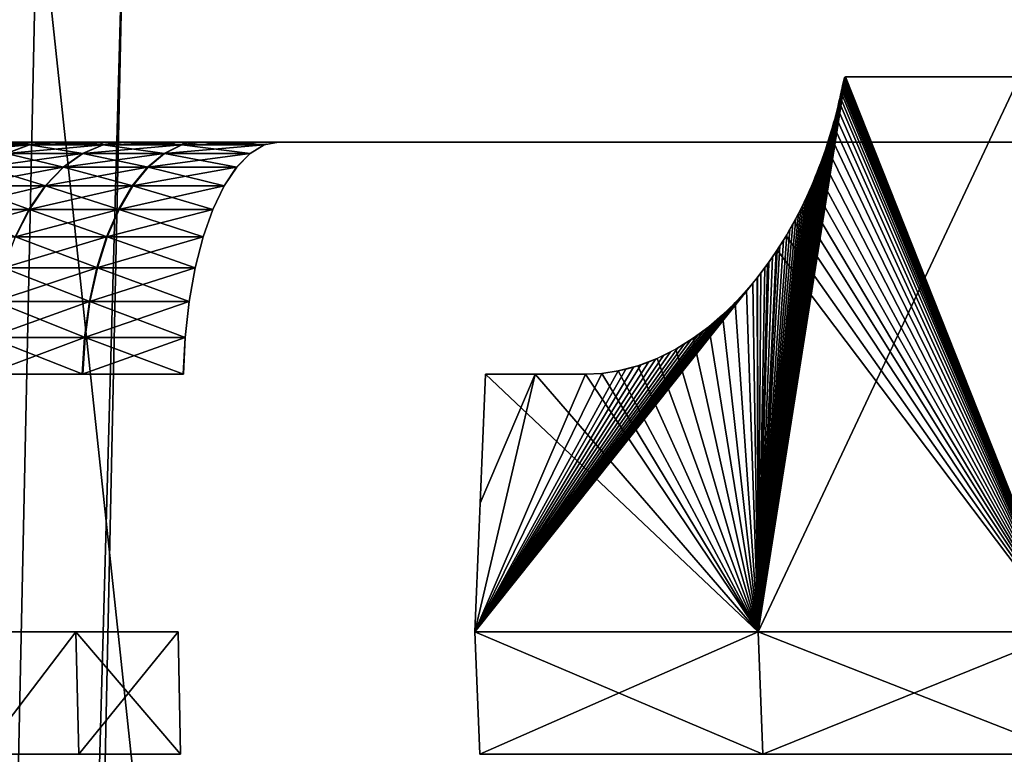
# Model space of a CAD drawing. Header units: millimetres. Extents: x -112 to 112, y -55 to 40.
# Tile 74 of 171: x -21.5 to -17.48, y 32 to 35. Entities that reach past the tile are written whole.
import ezdxf

# ---------------------------------------------------------------- set-up
doc = ezdxf.new("R2010")
doc.units = ezdxf.units.MM
doc.header["$LTSCALE"] = 52.148148
for name, color, linetype in [('104', 7, 'CONTINUOUS'), ('49', 7, 'CONTINUOUS'), ('59', 7, 'CONTINUOUS'), ('60', 7, 'CONTINUOUS'), ('61', 7, 'CONTINUOUS'), ('62', 7, 'CONTINUOUS'), ('63', 7, 'CONTINUOUS'), ('64', 7, 'CONTINUOUS'), ('71', 7, 'CONTINUOUS'), ('76', 7, 'CONTINUOUS'), ('85', 7, 'CONTINUOUS'), ('93', 7, 'CONTINUOUS'), ('97', 7, 'CONTINUOUS')]:
    doc.layers.add(name, color=color, linetype=linetype)

msp = doc.modelspace()

# ---------------------------------------------------------------- linework, layer by layer
at = {"layer": '104', "linetype": 'Continuous'}
for points in [[(-15.5432, -19.4924, -22.6142), (-22.6142, -19.4924, -15.5432), (-21.4245, 35.5763, -14.3534), (-15.5432, -19.4924, -22.6142)], [(-14.3534, 35.5763, -21.4245), (-15.5432, -19.4924, -22.6142), (-21.4245, 35.5763, -14.3534), (-14.3534, 35.5763, -21.4245)]]:
    msp.add_3dface(points, dxfattribs=at)
at = {"layer": '49', "linetype": 'Continuous'}
for points in [[(-21.6264, 34.5, -12.3508), (-21.4973, 34.5, 12.475), (-21.4973, 34.5, -12.475), (-21.6264, 34.5, -12.3508)], [(-21.4973, 34.5, -12.475), (-21.3617, 34.5, 12.5933), (-21.3602, 34.5, -12.5945), (-21.4973, 34.5, -12.475)], [(-21.4973, 34.5, 12.475), (-21.3617, 34.5, 12.5933), (-21.4973, 34.5, -12.475), (-21.4973, 34.5, 12.475)], [(-21.3617, 34.5, 12.5933), (-21.1715, 34.5, 12.7411), (-21.3602, 34.5, -12.5945), (-21.3617, 34.5, 12.5933)], [(-21.3602, 34.5, -12.5945), (-21.1715, 34.5, 12.7411), (-21.1715, 34.5, -12.7411), (-21.3602, 34.5, -12.5945)], [(-21.1715, 34.5, -12.7411), (-21.0732, 34.5, 12.81), (-21.0717, 34.5, -12.8111), (-21.1715, 34.5, -12.7411)], [(-21.1715, 34.5, 12.7411), (-21.0732, 34.5, 12.81), (-21.1715, 34.5, -12.7411), (-21.1715, 34.5, 12.7411)], [(-21.0732, 34.5, 12.81), (-20.8177, 34.5, 12.9684), (-21.0717, 34.5, -12.8111), (-21.0732, 34.5, 12.81)], [(-21.0717, 34.5, -12.8111), (-20.8177, 34.5, 12.9684), (-20.8176, 34.5, -12.9684), (-21.0717, 34.5, -12.8111)], [(-20.8177, 34.5, 12.9684), (-20.765, 34.5, 12.9976), (-20.8176, 34.5, -12.9684), (-20.8177, 34.5, 12.9684)], [(-20.8176, 34.5, -12.9684), (-20.765, 34.5, 12.9976), (-20.7633, 34.5, -12.9985), (-20.8176, 34.5, -12.9684)], [(-20.765, 34.5, 12.9976), (-20.4402, 34.5, 13.1541), (-20.7633, 34.5, -12.9985), (-20.765, 34.5, 12.9976)], [(-20.7633, 34.5, -12.9985), (-20.4402, 34.5, 13.1541), (-20.4402, 34.5, -13.1541), (-20.7633, 34.5, -12.9985)], [(-20.4402, 34.5, -13.1541), (-20.0646, 34.5, 13.3364), (-20.0646, 34.5, -13.3364), (-20.4402, 34.5, -13.1541)], [(-20.4402, 34.5, 13.1541), (-20.0646, 34.5, 13.3364), (-20.4402, 34.5, -13.1541), (-20.4402, 34.5, 13.1541)], [(-20.0646, 34.5, -13.3364), (-19.7086, 34.5, 13.5571), (-19.7087, 34.5, -13.557), (-20.0646, 34.5, -13.3364)], [(-20.0646, 34.5, 13.3364), (-19.7086, 34.5, 13.5571), (-20.0646, 34.5, -13.3364), (-20.0646, 34.5, 13.3364)], [(-19.7087, 34.5, -13.557), (-19.3771, 34.5, 13.8135), (-19.3772, 34.5, -13.8135), (-19.7087, 34.5, -13.557)], [(-19.7086, 34.5, 13.5571), (-19.3771, 34.5, 13.8135), (-19.7087, 34.5, -13.557), (-19.7086, 34.5, 13.5571)], [(-19.3772, 34.5, -13.8135), (-19.3771, 34.5, 13.8135), (-19.0742, 34.5, -14.1025), (-19.3772, 34.5, -13.8135)], [(-19.3771, 34.5, 13.8135), (-19.0741, 34.5, 14.1026), (-19.0742, 34.5, -14.1025), (-19.3771, 34.5, 13.8135)], [(-19.0742, 34.5, -14.1025), (-19.0741, 34.5, 14.1026), (-18.8034, 34.5, -14.4203), (-19.0742, 34.5, -14.1025)], [(-19.0741, 34.5, 14.1026), (-18.8033, 34.5, 14.4204), (-18.8034, 34.5, -14.4203), (-19.0741, 34.5, 14.1026)], [(-18.8034, 34.5, -14.4203), (-18.8033, 34.5, 14.4204), (-18.6091, 34.5, -14.6702), (-18.8034, 34.5, -14.4203)], [(-18.8033, 34.5, 14.4204), (-18.609, 34.5, 14.6702), (-18.6091, 34.5, -14.6702), (-18.8033, 34.5, 14.4204)], [(-18.609, 34.5, 14.6702), (-18.449, 34.5, 0), (-18.6091, 34.5, -14.6702), (-18.609, 34.5, 14.6702)], [(-18.6091, 34.5, -14.6702), (-18.421, 34.5, -0.4982), (-18.4114, 34.5, -14.9174), (-18.6091, 34.5, -14.6702)], [(-18.449, 34.5, 0), (-18.421, 34.5, -0.4982), (-18.6091, 34.5, -14.6702), (-18.449, 34.5, 0)], [(-18.4114, 34.5, 14.9174), (-18.449, 34.5, 0), (-18.609, 34.5, 14.6702), (-18.4114, 34.5, 14.9174)], [(-18.421, 34.5, 0.4982), (-18.449, 34.5, 0), (-18.4114, 34.5, 14.9174), (-18.421, 34.5, 0.4982)], [(-18.3374, 34.5, 0.99), (-18.421, 34.5, 0.4982), (-18.4114, 34.5, 14.9174), (-18.3374, 34.5, 0.99)], [(-18.421, 34.5, -0.4982), (-18.3374, 34.5, -0.99), (-18.4114, 34.5, -14.9174), (-18.421, 34.5, -0.4982)], [(-17.7055, 34.5, 14.2115), (-18.3374, 34.5, 0.99), (-18.4114, 34.5, 14.9174), (-17.7055, 34.5, 14.2115)], [(-18.0083, 34.5, -1.9304), (-17.767, 34.5, -2.3671), (-18.4114, 34.5, -14.9174), (-18.0083, 34.5, -1.9304)], [(-18.4114, 34.5, -14.9174), (-17.767, 34.5, -2.3671), (-17.7055, 34.5, -14.2115), (-18.4114, 34.5, -14.9174)], [(-18.3374, 34.5, -0.99), (-18.1993, 34.5, -1.4695), (-18.4114, 34.5, -14.9174), (-18.3374, 34.5, -0.99)], [(-18.1993, 34.5, -1.4695), (-18.0083, 34.5, -1.9304), (-18.4114, 34.5, -14.9174), (-18.1993, 34.5, -1.4695)], [(-18.1993, 34.5, 1.4695), (-18.3374, 34.5, 0.99), (-17.7055, 34.5, 14.2115), (-18.1993, 34.5, 1.4695)], [(-18.0083, 34.5, 1.9304), (-18.1993, 34.5, 1.4695), (-17.7055, 34.5, 14.2115), (-18.0083, 34.5, 1.9304)], [(-17.767, 34.5, 2.3671), (-18.0083, 34.5, 1.9304), (-17.7055, 34.5, 14.2115), (-17.767, 34.5, 2.3671)], [(-17.5381, 34.5, 11.5662), (-17.767, 34.5, 2.3671), (-17.6376, 34.5, 12.1088), (-17.5381, 34.5, 11.5662)], [(-17.4782, 34.5, 2.774), (-17.767, 34.5, 2.3671), (-17.5381, 34.5, 11.5662), (-17.4782, 34.5, 2.774)], [(-17.6376, 34.5, 12.1088), (-17.767, 34.5, 2.3671), (-17.676, 34.5, 12.6591), (-17.6376, 34.5, 12.1088)], [(-17.676, 34.5, 12.6591), (-17.767, 34.5, 2.3671), (-17.7055, 34.5, 14.2115), (-17.676, 34.5, 12.6591)], [(-17.767, 34.5, -2.3671), (-17.4782, 34.5, -2.774), (-17.676, 34.5, -12.6591), (-17.767, 34.5, -2.3671)], [(-17.7055, 34.5, -14.2115), (-17.767, 34.5, -2.3671), (-17.676, 34.5, -12.6591), (-17.7055, 34.5, -14.2115)], [(-17.6529, 34.5, -13.2103), (-17.7055, 34.5, -14.2115), (-17.676, 34.5, -12.6591), (-17.6529, 34.5, -13.2103)], [(-17.6516, 34.5, -14.148), (-17.7055, 34.5, -14.2115), (-17.6529, 34.5, -13.2103), (-17.6516, 34.5, -14.148)], [(-17.6516, 34.5, 14.148), (-17.676, 34.5, 12.6591), (-17.7055, 34.5, 14.2115), (-17.6516, 34.5, 14.148)], [(-17.676, 34.5, -12.6591), (-17.4782, 34.5, -2.774), (-17.6376, 34.5, -12.1088), (-17.676, 34.5, -12.6591)], [(-17.6529, 34.5, 13.2103), (-17.676, 34.5, 12.6591), (-17.6516, 34.5, 14.148), (-17.6529, 34.5, 13.2103)], [(-17.5687, 34.5, -13.7551), (-17.6516, 34.5, -14.148), (-17.6529, 34.5, -13.2103), (-17.5687, 34.5, -13.7551)], [(-17.5687, 34.5, 13.7551), (-17.6529, 34.5, 13.2103), (-17.5788, 34.5, 13.9997), (-17.5687, 34.5, 13.7551)], [(-17.5788, 34.5, 13.9997), (-17.6529, 34.5, 13.2103), (-17.609, 34.5, 14.0767), (-17.5788, 34.5, 13.9997)], [(-17.609, 34.5, 14.0767), (-17.6529, 34.5, 13.2103), (-17.6516, 34.5, 14.148), (-17.609, 34.5, 14.0767)], [(-17.609, 34.5, -14.0767), (-17.6516, 34.5, -14.148), (-17.5687, 34.5, -13.7551), (-17.609, 34.5, -14.0767)], [(-17.6376, 34.5, -12.1088), (-17.4782, 34.5, -2.774), (-17.5381, 34.5, -11.5662), (-17.6376, 34.5, -12.1088)], [(-17.5788, 34.5, -13.9997), (-17.609, 34.5, -14.0767), (-17.5687, 34.5, -13.7551), (-17.5788, 34.5, -13.9997)], [(-17.5618, 34.5, -13.9189), (-17.5788, 34.5, -13.9997), (-17.5687, 34.5, -13.7551), (-17.5618, 34.5, -13.9189)], [(-17.5618, 34.5, 13.9189), (-17.5687, 34.5, 13.7551), (-17.5788, 34.5, 13.9997), (-17.5618, 34.5, 13.9189)], [(-17.5584, 34.5, -13.8366), (-17.5618, 34.5, -13.9189), (-17.5687, 34.5, -13.7551), (-17.5584, 34.5, -13.8366)], [(-17.5584, 34.5, 13.8366), (-17.5687, 34.5, 13.7551), (-17.5618, 34.5, 13.9189), (-17.5584, 34.5, 13.8366)], [(-17.3789, 34.5, 11.0379), (-17.4782, 34.5, 2.774), (-17.5381, 34.5, 11.5662), (-17.3789, 34.5, 11.0379)], [(-17.5381, 34.5, -11.5662), (-17.4782, 34.5, -2.774), (-17.3789, 34.5, -11.0379), (-17.5381, 34.5, -11.5662)], [(-17.4782, 34.5, -2.774), (-17.1458, 34.5, -3.146), (-17.3789, 34.5, -11.0379), (-17.4782, 34.5, -2.774)]]:
    msp.add_3dface(points, dxfattribs=at)
at = {"layer": '59', "linetype": 'Continuous'}
for points in [[(-18.129, 34.7655, 16.6745), (-18.1297, 34.7642, 16.6738), (-17.2278, 32.5, 17.7698), (-18.129, 34.7655, 16.6745)], [(-18.1271, 34.767, 16.6765), (-18.129, 34.7655, 16.6745), (-17.2278, 32.5, 17.7698), (-18.1271, 34.767, 16.6765)], [(-17.4169, 34.767, 17.4169), (-18.1271, 34.767, 16.6765), (-17.2278, 32.5, 17.7698), (-17.4169, 34.767, 17.4169)], [(-18.1394, 34.7255, 16.6663), (-18.1415, 34.7154, 16.6647), (-17.2278, 32.5, 17.7698), (-18.1394, 34.7255, 16.6663)], [(-18.1377, 34.7332, 16.6675), (-18.1394, 34.7255, 16.6663), (-17.2278, 32.5, 17.7698), (-18.1377, 34.7332, 16.6675)], [(-18.1364, 34.7391, 16.6685), (-18.1377, 34.7332, 16.6675), (-17.2278, 32.5, 17.7698), (-18.1364, 34.7391, 16.6685)], [(-18.1354, 34.7437, 16.6692), (-18.1364, 34.7391, 16.6685), (-17.2278, 32.5, 17.7698), (-18.1354, 34.7437, 16.6692)], [(-18.1346, 34.7473, 16.6699), (-18.1354, 34.7437, 16.6692), (-17.2278, 32.5, 17.7698), (-18.1346, 34.7473, 16.6699)], [(-18.1339, 34.7502, 16.6704), (-18.1346, 34.7473, 16.6699), (-17.2278, 32.5, 17.7698), (-18.1339, 34.7502, 16.6704)], [(-18.1333, 34.7525, 16.6708), (-18.1339, 34.7502, 16.6704), (-17.2278, 32.5, 17.7698), (-18.1333, 34.7525, 16.6708)], [(-18.1328, 34.7544, 16.6712), (-18.1333, 34.7525, 16.6708), (-17.2278, 32.5, 17.7698), (-18.1328, 34.7544, 16.6712)], [(-18.1324, 34.7561, 16.6715), (-18.1328, 34.7544, 16.6712), (-17.2278, 32.5, 17.7698), (-18.1324, 34.7561, 16.6715)], [(-18.1317, 34.7586, 16.6721), (-18.1324, 34.7561, 16.6715), (-17.2278, 32.5, 17.7698), (-18.1317, 34.7586, 16.6721)], [(-18.1311, 34.7605, 16.6726), (-18.1317, 34.7586, 16.6721), (-17.2278, 32.5, 17.7698), (-18.1311, 34.7605, 16.6726)], [(-18.1304, 34.7625, 16.6732), (-18.1311, 34.7605, 16.6726), (-17.2278, 32.5, 17.7698), (-18.1304, 34.7625, 16.6732)], [(-18.1297, 34.7642, 16.6738), (-18.1304, 34.7625, 16.6732), (-17.2278, 32.5, 17.7698), (-18.1297, 34.7642, 16.6738)], [(-18.1481, 34.6855, 16.6599), (-18.153, 34.6643, 16.6562), (-17.2278, 32.5, 17.7698), (-18.1481, 34.6855, 16.6599)], [(-18.1444, 34.7023, 16.6626), (-18.1481, 34.6855, 16.6599), (-17.2278, 32.5, 17.7698), (-18.1444, 34.7023, 16.6626)], [(-18.1415, 34.7154, 16.6647), (-18.1444, 34.7023, 16.6626), (-17.2278, 32.5, 17.7698), (-18.1415, 34.7154, 16.6647)], [(-18.153, 34.6643, 16.6562), (-18.1593, 34.6382, 16.6514), (-17.2278, 32.5, 17.7698), (-18.153, 34.6643, 16.6562)], [(-18.1672, 34.6071, 16.6452), (-18.1771, 34.5706, 16.6372), (-17.2278, 32.5, 17.7698), (-18.1672, 34.6071, 16.6452)], [(-18.1593, 34.6382, 16.6514), (-18.1672, 34.6071, 16.6452), (-17.2278, 32.5, 17.7698), (-18.1593, 34.6382, 16.6514)], [(-18.1771, 34.5706, 16.6372), (-18.1894, 34.5287, 16.627), (-17.2278, 32.5, 17.7698), (-18.1771, 34.5706, 16.6372)], [(-18.1894, 34.5287, 16.627), (-18.2045, 34.481, 16.6142), (-17.2278, 32.5, 17.7698), (-18.1894, 34.5287, 16.627)], [(-18.2045, 34.481, 16.6142), (-18.2223, 34.4298, 16.5987), (-17.2278, 32.5, 17.7698), (-18.2045, 34.481, 16.6142)], [(-18.2223, 34.4298, 16.5987), (-18.242, 34.3776, 16.5811), (-17.2278, 32.5, 17.7698), (-18.2223, 34.4298, 16.5987)], [(-18.242, 34.3776, 16.5811), (-18.263, 34.3264, 16.5619), (-17.2278, 32.5, 17.7698), (-18.242, 34.3776, 16.5811)], [(-18.263, 34.3264, 16.5619), (-18.2851, 34.2769, 16.5414), (-17.2278, 32.5, 17.7698), (-18.263, 34.3264, 16.5619)], [(-18.2851, 34.2769, 16.5414), (-18.3085, 34.2282, 16.5193), (-17.2278, 32.5, 17.7698), (-18.2851, 34.2769, 16.5414)], [(-18.3085, 34.2282, 16.5193), (-18.3364, 34.1748, 16.4925), (-17.2278, 32.5, 17.7698), (-18.3085, 34.2282, 16.5193)], [(-18.3364, 34.1748, 16.4925), (-18.3692, 34.1173, 16.4605), (-17.2278, 32.5, 17.7698), (-18.3364, 34.1748, 16.4925)], [(-18.3692, 34.1173, 16.4605), (-18.406, 34.0584, 16.424), (-17.2278, 32.5, 17.7698), (-18.3692, 34.1173, 16.4605)], [(-17.2278, 32.5, 17.7698), (-18.406, 34.0584, 16.424), (-18.4833, 32.5, 16.46), (-17.2278, 32.5, 17.7698)], [(-18.406, 34.0584, 16.424), (-18.4452, 34.0014, 16.3844), (-18.4833, 32.5, 16.46), (-18.406, 34.0584, 16.424)], [(-18.4452, 34.0014, 16.3844), (-18.4863, 33.947, 16.3423), (-18.4833, 32.5, 16.46), (-18.4452, 34.0014, 16.3844)], [(-18.4863, 33.947, 16.3423), (-18.5299, 33.8948, 16.297), (-18.4833, 32.5, 16.46), (-18.4863, 33.947, 16.3423)], [(-18.5299, 33.8948, 16.297), (-18.5768, 33.8441, 16.2476), (-18.4833, 32.5, 16.46), (-18.5299, 33.8948, 16.297)], [(-18.5768, 33.8441, 16.2476), (-18.628, 33.7946, 16.1928), (-18.4833, 32.5, 16.46), (-18.5768, 33.8441, 16.2476)], [(-18.628, 33.7946, 16.1928), (-18.6847, 33.746, 16.1312), (-18.4833, 32.5, 16.46), (-18.628, 33.7946, 16.1928)], [(-18.6847, 33.746, 16.1312), (-18.7485, 33.6988, 16.0609), (-18.4833, 32.5, 16.46), (-18.6847, 33.746, 16.1312)], [(-18.7485, 33.6988, 16.0609), (-18.8193, 33.6548, 15.9814), (-18.4833, 32.5, 16.46), (-18.7485, 33.6988, 16.0609)], [(-18.8193, 33.6548, 15.9814), (-18.8953, 33.6167, 15.8945), (-18.4833, 32.5, 16.46), (-18.8193, 33.6548, 15.9814)], [(-18.8953, 33.6167, 15.8945), (-18.9743, 33.5866, 15.8026), (-18.4833, 32.5, 16.46), (-18.8953, 33.6167, 15.8945)], [(-19.0542, 33.5658, 15.7079), (-19.1206, 33.5557, 15.6278), (-18.4833, 32.5, 16.46), (-19.0542, 33.5658, 15.7079)], [(-18.9743, 33.5866, 15.8026), (-19.0542, 33.5658, 15.7079), (-18.4833, 32.5, 16.46), (-18.9743, 33.5866, 15.8026)], [(-19.5957, 33.5523, 15.0281), (-19.6395, 32.5, 15.0617), (-18.4833, 32.5, 16.46), (-19.5957, 33.5523, 15.0281)], [(-19.3933, 33.5523, 15.2885), (-19.5957, 33.5523, 15.0281), (-18.4833, 32.5, 16.46), (-19.3933, 33.5523, 15.2885)], [(-19.1873, 33.5523, 15.5461), (-19.3933, 33.5523, 15.2885), (-18.4833, 32.5, 16.46), (-19.1873, 33.5523, 15.5461)], [(-19.1206, 33.5557, 15.6278), (-19.1873, 33.5523, 15.5461), (-18.4833, 32.5, 16.46), (-19.1206, 33.5557, 15.6278)]]:
    msp.add_3dface(points, dxfattribs=at)
at = {"layer": '60', "linetype": 'Continuous'}
for points in [[(-18.4833, 32.5, 16.46), (-19.6395, 32.5, 15.0617), (-18.4637, 32, 16.4426), (-18.4833, 32.5, 16.46)], [(-18.4637, 32, 16.4426), (-19.6395, 32.5, 15.0617), (-19.6187, 32, 15.0457), (-18.4637, 32, 16.4426)], [(-17.2095, 32, 17.751), (-18.4833, 32.5, 16.46), (-18.4637, 32, 16.4426), (-17.2095, 32, 17.751)], [(-17.2278, 32.5, 17.7698), (-18.4833, 32.5, 16.46), (-17.2095, 32, 17.751), (-17.2278, 32.5, 17.7698)]]:
    msp.add_3dface(points, dxfattribs=at)
at = {"layer": '61', "linetype": 'Continuous'}
for points in [[(-21.2684, 32.5, 13.9234), (-21.6641, 32.5, 13.6826), (-21.6493, 32, 13.6609), (-21.2684, 32.5, 13.9234)], [(-21.2557, 32, 13.9004), (-21.2684, 32.5, 13.9234), (-21.6493, 32, 13.6609), (-21.2557, 32, 13.9004)], [(-20.8509, 32.5, 14.1246), (-21.2684, 32.5, 13.9234), (-20.8406, 32, 14.1004), (-20.8509, 32.5, 14.1246)], [(-20.8406, 32, 14.1004), (-21.2684, 32.5, 13.9234), (-21.2557, 32, 13.9004), (-20.8406, 32, 14.1004)]]:
    msp.add_3dface(points, dxfattribs=at)
at = {"layer": '62', "linetype": 'Continuous'}
for points in [[(-21.2683, 32.5, -13.9234), (-21.6493, 32, -13.661), (-21.6641, 32.5, -13.6826), (-21.2683, 32.5, -13.9234)], [(-21.2556, 32, -13.9005), (-21.6493, 32, -13.661), (-21.2683, 32.5, -13.9234), (-21.2556, 32, -13.9005)], [(-20.8508, 32.5, -14.1246), (-21.2556, 32, -13.9005), (-21.2683, 32.5, -13.9234), (-20.8508, 32.5, -14.1246)], [(-20.8406, 32, -14.1005), (-21.2556, 32, -13.9005), (-20.8508, 32.5, -14.1246), (-20.8406, 32, -14.1005)]]:
    msp.add_3dface(points, dxfattribs=at)
at = {"layer": '63', "linetype": 'Continuous'}
for points in [[(-18.1271, 34.767, -16.6765), (-18.4834, 32.5, -16.4599), (-18.1282, 34.7664, -16.6753), (-18.1271, 34.767, -16.6765)], [(-17.4169, 34.767, -17.4169), (-18.4834, 32.5, -16.4599), (-18.1271, 34.767, -16.6765), (-17.4169, 34.767, -17.4169)], [(-17.2279, 32.5, -17.7697), (-18.4834, 32.5, -16.4599), (-17.4169, 34.767, -17.4169), (-17.2279, 32.5, -17.7697)], [(-18.1282, 34.7664, -16.6753), (-18.4834, 32.5, -16.4599), (-18.1291, 34.7653, -16.6744), (-18.1282, 34.7664, -16.6753)], [(-18.1291, 34.7653, -16.6744), (-18.4834, 32.5, -16.4599), (-18.13, 34.7635, -16.6736), (-18.1291, 34.7653, -16.6744)], [(-18.13, 34.7635, -16.6736), (-18.4834, 32.5, -16.4599), (-18.1307, 34.7618, -16.673), (-18.13, 34.7635, -16.6736)], [(-18.1307, 34.7618, -16.673), (-18.4834, 32.5, -16.4599), (-18.1313, 34.7598, -16.6724), (-18.1307, 34.7618, -16.673)], [(-18.1313, 34.7598, -16.6724), (-18.4834, 32.5, -16.4599), (-18.1321, 34.7573, -16.6718), (-18.1313, 34.7598, -16.6724)], [(-18.1321, 34.7573, -16.6718), (-18.4834, 32.5, -16.4599), (-18.1329, 34.7543, -16.6712), (-18.1321, 34.7573, -16.6718)], [(-18.1329, 34.7543, -16.6712), (-18.4834, 32.5, -16.4599), (-18.1333, 34.7525, -16.6708), (-18.1329, 34.7543, -16.6712)], [(-18.1333, 34.7525, -16.6708), (-18.4834, 32.5, -16.4599), (-18.1338, 34.7505, -16.6704), (-18.1333, 34.7525, -16.6708)], [(-18.1338, 34.7505, -16.6704), (-18.4834, 32.5, -16.4599), (-18.1343, 34.7483, -16.67), (-18.1338, 34.7505, -16.6704)], [(-18.1343, 34.7483, -16.67), (-18.4834, 32.5, -16.4599), (-18.1349, 34.7457, -16.6696), (-18.1343, 34.7483, -16.67)], [(-18.1349, 34.7457, -16.6696), (-18.4834, 32.5, -16.4599), (-18.1356, 34.7428, -16.6691), (-18.1349, 34.7457, -16.6696)], [(-18.1356, 34.7428, -16.6691), (-18.4834, 32.5, -16.4599), (-18.1363, 34.7395, -16.6686), (-18.1356, 34.7428, -16.6691)], [(-18.1363, 34.7395, -16.6686), (-18.4834, 32.5, -16.4599), (-18.1372, 34.7356, -16.6679), (-18.1363, 34.7395, -16.6686)], [(-18.1372, 34.7356, -16.6679), (-18.4834, 32.5, -16.4599), (-18.1382, 34.7309, -16.6672), (-18.1372, 34.7356, -16.6679)], [(-18.1382, 34.7309, -16.6672), (-18.4834, 32.5, -16.4599), (-18.1393, 34.7257, -16.6664), (-18.1382, 34.7309, -16.6672)], [(-18.1393, 34.7257, -16.6664), (-18.4834, 32.5, -16.4599), (-18.1407, 34.7194, -16.6654), (-18.1393, 34.7257, -16.6664)], [(-18.1407, 34.7194, -16.6654), (-18.4834, 32.5, -16.4599), (-18.1423, 34.7119, -16.6642), (-18.1407, 34.7194, -16.6654)], [(-18.1423, 34.7119, -16.6642), (-18.4834, 32.5, -16.4599), (-18.1441, 34.7034, -16.6628), (-18.1423, 34.7119, -16.6642)], [(-18.1441, 34.7034, -16.6628), (-18.4834, 32.5, -16.4599), (-18.1463, 34.6936, -16.6612), (-18.1441, 34.7034, -16.6628)], [(-18.1463, 34.6936, -16.6612), (-18.4834, 32.5, -16.4599), (-18.1488, 34.6825, -16.6593), (-18.1463, 34.6936, -16.6612)], [(-18.1488, 34.6825, -16.6593), (-18.4834, 32.5, -16.4599), (-18.1517, 34.6699, -16.6572), (-18.1488, 34.6825, -16.6593)], [(-18.1517, 34.6699, -16.6572), (-18.4834, 32.5, -16.4599), (-18.1549, 34.6563, -16.6548), (-18.1517, 34.6699, -16.6572)], [(-18.1549, 34.6563, -16.6548), (-18.4834, 32.5, -16.4599), (-18.1584, 34.642, -16.6521), (-18.1549, 34.6563, -16.6548)], [(-18.1584, 34.642, -16.6521), (-18.4834, 32.5, -16.4599), (-18.1622, 34.6266, -16.6491), (-18.1584, 34.642, -16.6521)], [(-18.1622, 34.6266, -16.6491), (-18.4834, 32.5, -16.4599), (-18.1663, 34.6106, -16.6459), (-18.1622, 34.6266, -16.6491)], [(-18.1663, 34.6106, -16.6459), (-18.4834, 32.5, -16.4599), (-18.1706, 34.5944, -16.6425), (-18.1663, 34.6106, -16.6459)], [(-18.1706, 34.5944, -16.6425), (-18.4834, 32.5, -16.4599), (-18.175, 34.5781, -16.6389), (-18.1706, 34.5944, -16.6425)], [(-18.175, 34.5781, -16.6389), (-18.4834, 32.5, -16.4599), (-18.1797, 34.5614, -16.635), (-18.175, 34.5781, -16.6389)], [(-18.1797, 34.5614, -16.635), (-18.4834, 32.5, -16.4599), (-18.1847, 34.5444, -16.6309), (-18.1797, 34.5614, -16.635)], [(-18.1847, 34.5444, -16.6309), (-18.4834, 32.5, -16.4599), (-18.1899, 34.527, -16.6266), (-18.1847, 34.5444, -16.6309)], [(-18.1899, 34.527, -16.6266), (-18.4834, 32.5, -16.4599), (-18.1954, 34.5092, -16.6219), (-18.1899, 34.527, -16.6266)], [(-18.1954, 34.5092, -16.6219), (-18.4834, 32.5, -16.4599), (-18.2012, 34.4911, -16.617), (-18.1954, 34.5092, -16.6219)], [(-18.2012, 34.4911, -16.617), (-18.4834, 32.5, -16.4599), (-18.2073, 34.4726, -16.6117), (-18.2012, 34.4911, -16.617)], [(-18.2073, 34.4726, -16.6117), (-18.4834, 32.5, -16.4599), (-18.2138, 34.4537, -16.6061), (-18.2073, 34.4726, -16.6117)], [(-18.2138, 34.4537, -16.6061), (-18.4834, 32.5, -16.4599), (-18.2205, 34.4348, -16.6003), (-18.2138, 34.4537, -16.6061)], [(-18.2205, 34.4348, -16.6003), (-18.4834, 32.5, -16.4599), (-18.2275, 34.4156, -16.5941), (-18.2205, 34.4348, -16.6003)], [(-18.2275, 34.4156, -16.5941), (-18.4834, 32.5, -16.4599), (-18.2347, 34.3962, -16.5876), (-18.2275, 34.4156, -16.5941)], [(-18.2347, 34.3962, -16.5876), (-18.4834, 32.5, -16.4599), (-18.2422, 34.377, -16.5809), (-18.2347, 34.3962, -16.5876)], [(-18.2422, 34.377, -16.5809), (-18.4834, 32.5, -16.4599), (-18.2498, 34.3579, -16.5739), (-18.2422, 34.377, -16.5809)], [(-18.2498, 34.3579, -16.5739), (-18.4834, 32.5, -16.4599), (-18.2577, 34.339, -16.5668), (-18.2498, 34.3579, -16.5739)], [(-18.2577, 34.339, -16.5668), (-18.4834, 32.5, -16.4599), (-18.2657, 34.3203, -16.5594), (-18.2577, 34.339, -16.5668)], [(-18.2657, 34.3203, -16.5594), (-18.4834, 32.5, -16.4599), (-18.2737, 34.302, -16.552), (-18.2657, 34.3203, -16.5594)], [(-18.2737, 34.302, -16.552), (-18.4834, 32.5, -16.4599), (-18.2818, 34.284, -16.5445), (-18.2737, 34.302, -16.552)], [(-18.2818, 34.284, -16.5445), (-18.4834, 32.5, -16.4599), (-18.2902, 34.2659, -16.5366), (-18.2818, 34.284, -16.5445)], [(-18.2902, 34.2659, -16.5366), (-18.4834, 32.5, -16.4599), (-18.2992, 34.2472, -16.5281), (-18.2902, 34.2659, -16.5366)], [(-18.2992, 34.2472, -16.5281), (-18.4834, 32.5, -16.4599), (-18.3085, 34.2281, -16.5192), (-18.2992, 34.2472, -16.5281)], [(-18.3085, 34.2281, -16.5192), (-18.4834, 32.5, -16.4599), (-18.3185, 34.2085, -16.5097), (-18.3085, 34.2281, -16.5192)], [(-18.3185, 34.2085, -16.5097), (-18.4834, 32.5, -16.4599), (-18.3294, 34.1879, -16.4993), (-18.3185, 34.2085, -16.5097)], [(-18.3294, 34.1879, -16.4993), (-18.4834, 32.5, -16.4599), (-18.3411, 34.1663, -16.488), (-18.3294, 34.1879, -16.4993)], [(-18.3411, 34.1663, -16.488), (-18.4834, 32.5, -16.4599), (-18.3534, 34.1442, -16.4759), (-18.3411, 34.1663, -16.488)], [(-18.3534, 34.1442, -16.4759), (-18.4834, 32.5, -16.4599), (-18.3665, 34.1219, -16.4632), (-18.3534, 34.1442, -16.4759)], [(-18.3665, 34.1219, -16.4632), (-18.4834, 32.5, -16.4599), (-18.3802, 34.0991, -16.4496), (-18.3665, 34.1219, -16.4632)], [(-18.3802, 34.0991, -16.4496), (-18.4834, 32.5, -16.4599), (-18.3945, 34.0762, -16.4354), (-18.3802, 34.0991, -16.4496)], [(-18.3945, 34.0762, -16.4354), (-18.4834, 32.5, -16.4599), (-18.4091, 34.0536, -16.4208), (-18.3945, 34.0762, -16.4354)], [(-18.4091, 34.0536, -16.4208), (-18.4834, 32.5, -16.4599), (-18.4241, 34.0313, -16.4057), (-18.4091, 34.0536, -16.4208)], [(-18.4241, 34.0313, -16.4057), (-18.4834, 32.5, -16.4599), (-18.4396, 34.0092, -16.3901), (-18.4241, 34.0313, -16.4057)], [(-18.4396, 34.0092, -16.3901), (-18.4834, 32.5, -16.4599), (-18.4553, 33.9875, -16.3741), (-18.4396, 34.0092, -16.3901)], [(-18.4714, 33.9662, -16.3577), (-18.4834, 32.5, -16.4599), (-18.4877, 33.9452, -16.3408), (-18.4714, 33.9662, -16.3577)], [(-18.4553, 33.9875, -16.3741), (-18.4834, 32.5, -16.4599), (-18.4714, 33.9662, -16.3577), (-18.4553, 33.9875, -16.3741)], [(-18.4834, 32.5, -16.4599), (-19.6396, 32.5, -15.0615), (-18.5045, 33.9246, -16.3234), (-18.4834, 32.5, -16.4599)], [(-18.5045, 33.9246, -16.3234), (-19.6396, 32.5, -15.0615), (-18.5217, 33.9042, -16.3056), (-18.5045, 33.9246, -16.3234)], [(-18.4877, 33.9452, -16.3408), (-18.4834, 32.5, -16.4599), (-18.5045, 33.9246, -16.3234), (-18.4877, 33.9452, -16.3408)], [(-18.5217, 33.9042, -16.3056), (-19.6396, 32.5, -15.0615), (-18.5393, 33.8842, -16.2872), (-18.5217, 33.9042, -16.3056)], [(-18.5393, 33.8842, -16.2872), (-19.6396, 32.5, -15.0615), (-18.5574, 33.8644, -16.2681), (-18.5393, 33.8842, -16.2872)], [(-18.5574, 33.8644, -16.2681), (-19.6396, 32.5, -15.0615), (-18.5762, 33.8448, -16.2482), (-18.5574, 33.8644, -16.2681)], [(-18.5762, 33.8448, -16.2482), (-19.6396, 32.5, -15.0615), (-18.5955, 33.8253, -16.2277), (-18.5762, 33.8448, -16.2482)], [(-18.5955, 33.8253, -16.2277), (-19.6396, 32.5, -15.0615), (-18.6155, 33.806, -16.2062), (-18.5955, 33.8253, -16.2277)], [(-18.6155, 33.806, -16.2062), (-19.6396, 32.5, -15.0615), (-18.6365, 33.7869, -16.1836), (-18.6155, 33.806, -16.2062)], [(-18.6365, 33.7869, -16.1836), (-19.6396, 32.5, -15.0615), (-18.6583, 33.7678, -16.16), (-18.6365, 33.7869, -16.1836)], [(-18.6583, 33.7678, -16.16), (-19.6396, 32.5, -15.0615), (-18.681, 33.7489, -16.1353), (-18.6583, 33.7678, -16.16)], [(-18.681, 33.7489, -16.1353), (-19.6396, 32.5, -15.0615), (-18.7049, 33.7303, -16.109), (-18.681, 33.7489, -16.1353)], [(-18.7049, 33.7303, -16.109), (-19.6396, 32.5, -15.0615), (-18.7299, 33.7118, -16.0814), (-18.7049, 33.7303, -16.109)], [(-18.7299, 33.7118, -16.0814), (-19.6396, 32.5, -15.0615), (-18.756, 33.6937, -16.0525), (-18.7299, 33.7118, -16.0814)], [(-18.756, 33.6937, -16.0525), (-19.6396, 32.5, -15.0615), (-18.783, 33.6763, -16.0223), (-18.756, 33.6937, -16.0525)], [(-18.783, 33.6763, -16.0223), (-19.6396, 32.5, -15.0615), (-18.8112, 33.6594, -15.9905), (-18.783, 33.6763, -16.0223)], [(-18.8112, 33.6594, -15.9905), (-19.6396, 32.5, -15.0615), (-18.8402, 33.6433, -15.9576), (-18.8112, 33.6594, -15.9905)], [(-18.8402, 33.6433, -15.9576), (-19.6396, 32.5, -15.0615), (-18.8698, 33.6284, -15.9239), (-18.8402, 33.6433, -15.9576)], [(-18.8698, 33.6284, -15.9239), (-19.6396, 32.5, -15.0615), (-18.9001, 33.6146, -15.8891), (-18.8698, 33.6284, -15.9239)], [(-18.9001, 33.6146, -15.8891), (-19.6396, 32.5, -15.0615), (-18.9308, 33.602, -15.8534), (-18.9001, 33.6146, -15.8891)], [(-18.9308, 33.602, -15.8534), (-19.6396, 32.5, -15.0615), (-18.9616, 33.5907, -15.8175), (-18.9308, 33.602, -15.8534)], [(-18.9616, 33.5907, -15.8175), (-19.6396, 32.5, -15.0615), (-18.9924, 33.581, -15.7814), (-18.9616, 33.5907, -15.8175)], [(-18.9924, 33.581, -15.7814), (-19.6396, 32.5, -15.0615), (-19.0232, 33.5727, -15.7448), (-18.9924, 33.581, -15.7814)], [(-19.0232, 33.5727, -15.7448), (-19.6396, 32.5, -15.0615), (-19.0542, 33.5658, -15.7079), (-19.0232, 33.5727, -15.7448)], [(-19.0542, 33.5658, -15.7079), (-19.6396, 32.5, -15.0615), (-19.1206, 33.5557, -15.6278), (-19.0542, 33.5658, -15.7079)], [(-19.1206, 33.5557, -15.6278), (-19.6396, 32.5, -15.0615), (-19.1873, 33.5523, -15.5461), (-19.1206, 33.5557, -15.6278)], [(-19.3933, 33.5523, -15.2884), (-19.6396, 32.5, -15.0615), (-19.6177, 33.0262, -15.0448), (-19.3933, 33.5523, -15.2884)], [(-19.1873, 33.5523, -15.5461), (-19.6396, 32.5, -15.0615), (-19.3933, 33.5523, -15.2884), (-19.1873, 33.5523, -15.5461)], [(-19.5958, 33.5523, -15.028), (-19.3933, 33.5523, -15.2884), (-19.6177, 33.0262, -15.0448), (-19.5958, 33.5523, -15.028)]]:
    msp.add_3dface(points, dxfattribs=at)
at = {"layer": '64', "linetype": 'Continuous'}
for points in [[(-19.6396, 32.5, -15.0615), (-18.4834, 32.5, -16.4599), (-19.6188, 32, -15.0456), (-19.6396, 32.5, -15.0615)], [(-19.6188, 32, -15.0456), (-18.4834, 32.5, -16.4599), (-18.4638, 32, -16.4424), (-19.6188, 32, -15.0456)], [(-18.4834, 32.5, -16.4599), (-17.2279, 32.5, -17.7697), (-18.4638, 32, -16.4424), (-18.4834, 32.5, -16.4599)], [(-18.4638, 32, -16.4424), (-17.2279, 32.5, -17.7697), (-17.2097, 32, -17.7509), (-18.4638, 32, -16.4424)]]:
    msp.add_3dface(points, dxfattribs=at)
at = {"layer": '71', "linetype": 'Continuous'}
for points in [[(-21.7338, 34.4885, -12.4573), (-21.6264, 34.5, -12.3508), (-21.4569, 34.4885, -12.7109), (-21.7338, 34.4885, -12.4573)], [(-21.5512, 34.4542, -12.8246), (-21.7338, 34.4885, -12.4573), (-21.4569, 34.4885, -12.7109), (-21.5512, 34.4542, -12.8246)], [(-21.6264, 34.5, -12.3508), (-21.4973, 34.5, -12.475), (-21.4569, 34.4885, -12.7109), (-21.6264, 34.5, -12.3508)], [(-21.5512, 34.4542, -12.8246), (-21.4569, 34.4885, -12.7109), (-21.2393, 34.4542, -13.0587), (-21.5512, 34.4542, -12.8246)], [(-21.4973, 34.5, -12.475), (-21.3602, 34.5, -12.5945), (-21.4569, 34.4885, -12.7109), (-21.4973, 34.5, -12.475)], [(-21.4569, 34.4885, -12.7109), (-21.3602, 34.5, -12.5945), (-21.1564, 34.4885, -12.9364), (-21.4569, 34.4885, -12.7109)], [(-21.2393, 34.4542, -13.0587), (-21.4569, 34.4885, -12.7109), (-21.1564, 34.4885, -12.9364), (-21.2393, 34.4542, -13.0587)], [(-21.3602, 34.5, -12.5945), (-21.1715, 34.5, -12.7411), (-21.1564, 34.4885, -12.9364), (-21.3602, 34.5, -12.5945)], [(-21.2393, 34.4542, -13.0587), (-21.1564, 34.4885, -12.9364), (-20.906, 34.4542, -13.2613), (-21.2393, 34.4542, -13.0587)], [(-21.1715, 34.5, -12.7411), (-21.0717, 34.5, -12.8111), (-21.1564, 34.4885, -12.9364), (-21.1715, 34.5, -12.7411)], [(-21.1564, 34.4885, -12.9364), (-21.0717, 34.5, -12.8111), (-20.8355, 34.4885, -13.1314), (-21.1564, 34.4885, -12.9364)], [(-20.906, 34.4542, -13.2613), (-21.1564, 34.4885, -12.9364), (-20.8355, 34.4885, -13.1314), (-20.906, 34.4542, -13.2613)], [(-21.0717, 34.5, -12.8111), (-20.8176, 34.5, -12.9684), (-20.8355, 34.4885, -13.1314), (-21.0717, 34.5, -12.8111)], [(-20.906, 34.4542, -13.2613), (-20.8355, 34.4885, -13.1314), (-20.5567, 34.4542, -13.4295), (-20.906, 34.4542, -13.2613)], [(-20.8355, 34.4885, -13.1314), (-20.7633, 34.5, -12.9985), (-20.4991, 34.4885, -13.2934), (-20.8355, 34.4885, -13.1314)], [(-20.8176, 34.5, -12.9684), (-20.7633, 34.5, -12.9985), (-20.8355, 34.4885, -13.1314), (-20.8176, 34.5, -12.9684)], [(-20.5567, 34.4542, -13.4295), (-20.8355, 34.4885, -13.1314), (-20.4991, 34.4885, -13.2934), (-20.5567, 34.4542, -13.4295)], [(-20.7633, 34.5, -12.9985), (-20.4402, 34.5, -13.1541), (-20.4991, 34.4885, -13.2934), (-20.7633, 34.5, -12.9985)], [(-21.6412, 34.398, -12.9331), (-21.5512, 34.4542, -12.8246), (-21.3182, 34.398, -13.1754), (-21.6412, 34.398, -12.9331)], [(-21.3182, 34.398, -13.1754), (-21.5512, 34.4542, -12.8246), (-21.2393, 34.4542, -13.0587), (-21.3182, 34.398, -13.1754)], [(-21.3182, 34.398, -13.1754), (-21.2393, 34.4542, -13.0587), (-20.9732, 34.398, -13.3851), (-21.3182, 34.398, -13.1754)], [(-20.9732, 34.398, -13.3851), (-21.2393, 34.4542, -13.0587), (-20.906, 34.4542, -13.2613), (-20.9732, 34.398, -13.3851)], [(-20.9732, 34.398, -13.3851), (-20.906, 34.4542, -13.2613), (-20.6116, 34.398, -13.5593), (-20.9732, 34.398, -13.3851)], [(-20.6116, 34.398, -13.5593), (-20.906, 34.4542, -13.2613), (-20.5567, 34.4542, -13.4295), (-20.6116, 34.398, -13.5593)], [(-21.7247, 34.3211, -13.0337), (-21.6412, 34.398, -12.9331), (-21.3915, 34.3211, -13.2837), (-21.7247, 34.3211, -13.0337)], [(-21.3915, 34.3211, -13.2837), (-21.6412, 34.398, -12.9331), (-21.3182, 34.398, -13.1754), (-21.3915, 34.3211, -13.2837)], [(-21.3915, 34.3211, -13.2837), (-21.3182, 34.398, -13.1754), (-21.0356, 34.3211, -13.5001), (-21.3915, 34.3211, -13.2837)], [(-21.0356, 34.3211, -13.5001), (-21.3182, 34.398, -13.1754), (-20.9732, 34.398, -13.3851), (-21.0356, 34.3211, -13.5001)], [(-21.0356, 34.3211, -13.5001), (-20.9732, 34.398, -13.3851), (-20.6626, 34.3211, -13.6797), (-21.0356, 34.3211, -13.5001)], [(-20.6626, 34.3211, -13.6797), (-20.9732, 34.398, -13.3851), (-20.6116, 34.398, -13.5593), (-20.6626, 34.3211, -13.6797)], [(-21.7998, 34.2254, -13.1242), (-21.7247, 34.3211, -13.0337), (-21.4575, 34.2254, -13.3812), (-21.7998, 34.2254, -13.1242)], [(-21.4575, 34.2254, -13.3812), (-21.7247, 34.3211, -13.0337), (-21.3915, 34.3211, -13.2837), (-21.4575, 34.2254, -13.3812)], [(-21.4575, 34.2254, -13.3812), (-21.3915, 34.3211, -13.2837), (-21.0917, 34.2254, -13.6035), (-21.4575, 34.2254, -13.3812)], [(-21.0917, 34.2254, -13.6035), (-21.3915, 34.3211, -13.2837), (-21.0356, 34.3211, -13.5001), (-21.0917, 34.2254, -13.6035)], [(-21.0917, 34.2254, -13.6035), (-21.0356, 34.3211, -13.5001), (-20.7084, 34.2254, -13.7881), (-21.0917, 34.2254, -13.6035)], [(-20.7084, 34.2254, -13.7881), (-21.0356, 34.3211, -13.5001), (-20.6626, 34.3211, -13.6797), (-20.7084, 34.2254, -13.7881)], [(-21.5145, 34.1129, -13.4655), (-21.7998, 34.2254, -13.1242), (-21.4575, 34.2254, -13.3812), (-21.5145, 34.1129, -13.4655)], [(-21.5145, 34.1129, -13.4655), (-21.4575, 34.2254, -13.3812), (-21.1403, 34.1129, -13.6929), (-21.5145, 34.1129, -13.4655)], [(-21.1403, 34.1129, -13.6929), (-21.4575, 34.2254, -13.3812), (-21.0917, 34.2254, -13.6035), (-21.1403, 34.1129, -13.6929)], [(-21.1403, 34.1129, -13.6929), (-21.0917, 34.2254, -13.6035), (-20.7481, 34.1129, -13.8818), (-21.1403, 34.1129, -13.6929)], [(-20.7481, 34.1129, -13.8818), (-21.0917, 34.2254, -13.6035), (-20.7084, 34.2254, -13.7881), (-20.7481, 34.1129, -13.8818)], [(-21.5614, 33.9863, -13.5347), (-21.5145, 34.1129, -13.4655), (-21.1802, 33.9863, -13.7664), (-21.5614, 33.9863, -13.5347)], [(-21.1802, 33.9863, -13.7664), (-21.5145, 34.1129, -13.4655), (-21.1403, 34.1129, -13.6929), (-21.1802, 33.9863, -13.7664)], [(-21.1802, 33.9863, -13.7664), (-21.1403, 34.1129, -13.6929), (-20.7806, 33.9863, -13.9588), (-21.1802, 33.9863, -13.7664)], [(-20.7806, 33.9863, -13.9588), (-21.1403, 34.1129, -13.6929), (-20.7481, 34.1129, -13.8818), (-20.7806, 33.9863, -13.9588)], [(-21.597, 33.8486, -13.5873), (-21.5614, 33.9863, -13.5347), (-21.2105, 33.8486, -13.8222), (-21.597, 33.8486, -13.5873)], [(-21.2105, 33.8486, -13.8222), (-21.5614, 33.9863, -13.5347), (-21.1802, 33.9863, -13.7664), (-21.2105, 33.8486, -13.8222)], [(-21.2105, 33.8486, -13.8222), (-21.1802, 33.9863, -13.7664), (-20.8054, 33.8486, -14.0173), (-21.2105, 33.8486, -13.8222)], [(-20.8054, 33.8486, -14.0173), (-21.1802, 33.9863, -13.7664), (-20.7806, 33.9863, -13.9588), (-20.8054, 33.8486, -14.0173)], [(-21.6205, 33.7028, -13.622), (-21.597, 33.8486, -13.5873), (-21.2305, 33.7028, -13.8591), (-21.6205, 33.7028, -13.622)], [(-21.2305, 33.7028, -13.8591), (-21.597, 33.8486, -13.5873), (-21.2105, 33.8486, -13.8222), (-21.2305, 33.7028, -13.8591)], [(-21.2305, 33.7028, -13.8591), (-21.2105, 33.8486, -13.8222), (-20.8217, 33.7028, -14.0559), (-21.2305, 33.7028, -13.8591)], [(-20.8217, 33.7028, -14.0559), (-21.2105, 33.8486, -13.8222), (-20.8054, 33.8486, -14.0173), (-20.8217, 33.7028, -14.0559)], [(-21.6314, 33.5523, -13.6381), (-21.6205, 33.7028, -13.622), (-21.2397, 33.5523, -13.8762), (-21.6314, 33.5523, -13.6381)], [(-21.2397, 33.5523, -13.8762), (-21.6205, 33.7028, -13.622), (-21.2305, 33.7028, -13.8591), (-21.2397, 33.5523, -13.8762)], [(-21.2397, 33.5523, -13.8762), (-21.2305, 33.7028, -13.8591), (-20.8293, 33.5523, -14.0738), (-21.2397, 33.5523, -13.8762)], [(-20.8293, 33.5523, -14.0738), (-21.2305, 33.7028, -13.8591), (-20.8217, 33.7028, -14.0559), (-20.8293, 33.5523, -14.0738)]]:
    msp.add_3dface(points, dxfattribs=at)
at = {"layer": '76', "linetype": 'Continuous'}
for points in [[(-21.8402, 34.4542, 12.5598), (-21.4583, 34.4885, 12.7097), (-21.7352, 34.4885, 12.4559), (-21.8402, 34.4542, 12.5598)], [(-21.5527, 34.4542, 12.8234), (-21.4583, 34.4885, 12.7097), (-21.8402, 34.4542, 12.5598), (-21.5527, 34.4542, 12.8234)], [(-21.3617, 34.5, 12.5933), (-21.4973, 34.5, 12.475), (-21.7352, 34.4885, 12.4559), (-21.3617, 34.5, 12.5933)], [(-21.4583, 34.4885, 12.7097), (-21.3617, 34.5, 12.5933), (-21.7352, 34.4885, 12.4559), (-21.4583, 34.4885, 12.7097)], [(-21.5527, 34.4542, 12.8234), (-21.158, 34.4885, 12.9353), (-21.4583, 34.4885, 12.7097), (-21.5527, 34.4542, 12.8234)], [(-21.2409, 34.4542, 13.0576), (-21.158, 34.4885, 12.9353), (-21.5527, 34.4542, 12.8234), (-21.2409, 34.4542, 13.0576)], [(-21.0732, 34.5, 12.81), (-21.1715, 34.5, 12.7411), (-21.4583, 34.4885, 12.7097), (-21.0732, 34.5, 12.81)], [(-21.158, 34.4885, 12.9353), (-21.0732, 34.5, 12.81), (-21.4583, 34.4885, 12.7097), (-21.158, 34.4885, 12.9353)], [(-21.1715, 34.5, 12.7411), (-21.3617, 34.5, 12.5933), (-21.4583, 34.4885, 12.7097), (-21.1715, 34.5, 12.7411)], [(-21.2409, 34.4542, 13.0576), (-20.8372, 34.4885, 13.1305), (-21.158, 34.4885, 12.9353), (-21.2409, 34.4542, 13.0576)], [(-20.9078, 34.4542, 13.2604), (-20.8372, 34.4885, 13.1305), (-21.2409, 34.4542, 13.0576), (-20.9078, 34.4542, 13.2604)], [(-20.765, 34.5, 12.9976), (-20.8177, 34.5, 12.9684), (-21.158, 34.4885, 12.9353), (-20.765, 34.5, 12.9976)], [(-20.8372, 34.4885, 13.1305), (-20.765, 34.5, 12.9976), (-21.158, 34.4885, 12.9353), (-20.8372, 34.4885, 13.1305)], [(-20.8177, 34.5, 12.9684), (-21.0732, 34.5, 12.81), (-21.158, 34.4885, 12.9353), (-20.8177, 34.5, 12.9684)], [(-20.4992, 34.4885, 13.2934), (-20.9078, 34.4542, 13.2604), (-20.5568, 34.4542, 13.4295), (-20.4992, 34.4885, 13.2934)], [(-20.8372, 34.4885, 13.1305), (-20.9078, 34.4542, 13.2604), (-20.4992, 34.4885, 13.2934), (-20.8372, 34.4885, 13.1305)], [(-20.4402, 34.5, 13.1541), (-20.765, 34.5, 12.9976), (-20.8372, 34.4885, 13.1305), (-20.4402, 34.5, 13.1541)], [(-20.4402, 34.5, 13.1541), (-20.8372, 34.4885, 13.1305), (-20.4992, 34.4885, 13.2934), (-20.4402, 34.5, 13.1541)], [(-21.32, 34.398, 13.1743), (-21.2409, 34.4542, 13.0576), (-21.6428, 34.398, 12.9318), (-21.32, 34.398, 13.1743)], [(-21.6428, 34.398, 12.9318), (-21.2409, 34.4542, 13.0576), (-21.5527, 34.4542, 12.8234), (-21.6428, 34.398, 12.9318)], [(-21.32, 34.398, 13.1743), (-20.9078, 34.4542, 13.2604), (-21.2409, 34.4542, 13.0576), (-21.32, 34.398, 13.1743)], [(-20.975, 34.398, 13.3842), (-20.9078, 34.4542, 13.2604), (-21.32, 34.398, 13.1743), (-20.975, 34.398, 13.3842)], [(-20.5568, 34.4542, 13.4295), (-20.975, 34.398, 13.3842), (-20.6117, 34.398, 13.5592), (-20.5568, 34.4542, 13.4295)], [(-20.9078, 34.4542, 13.2604), (-20.975, 34.398, 13.3842), (-20.5568, 34.4542, 13.4295), (-20.9078, 34.4542, 13.2604)], [(-21.3933, 34.3211, 13.2825), (-21.32, 34.398, 13.1743), (-21.7263, 34.3211, 13.0324), (-21.3933, 34.3211, 13.2825)], [(-21.7263, 34.3211, 13.0324), (-21.32, 34.398, 13.1743), (-21.6428, 34.398, 12.9318), (-21.7263, 34.3211, 13.0324)], [(-21.3933, 34.3211, 13.2825), (-20.975, 34.398, 13.3842), (-21.32, 34.398, 13.1743), (-21.3933, 34.3211, 13.2825)], [(-21.0375, 34.3211, 13.4991), (-20.975, 34.398, 13.3842), (-21.3933, 34.3211, 13.2825), (-21.0375, 34.3211, 13.4991)], [(-20.6117, 34.398, 13.5592), (-21.0375, 34.3211, 13.4991), (-20.6626, 34.3211, 13.6797), (-20.6117, 34.398, 13.5592)], [(-20.975, 34.398, 13.3842), (-21.0375, 34.3211, 13.4991), (-20.6117, 34.398, 13.5592), (-20.975, 34.398, 13.3842)], [(-21.8015, 34.2254, 13.1228), (-21.3933, 34.3211, 13.2825), (-21.7263, 34.3211, 13.0324), (-21.8015, 34.2254, 13.1228)], [(-21.4593, 34.2254, 13.3799), (-21.3933, 34.3211, 13.2825), (-21.8015, 34.2254, 13.1228), (-21.4593, 34.2254, 13.3799)], [(-21.4593, 34.2254, 13.3799), (-21.0375, 34.3211, 13.4991), (-21.3933, 34.3211, 13.2825), (-21.4593, 34.2254, 13.3799)], [(-21.0937, 34.2254, 13.6024), (-21.0375, 34.3211, 13.4991), (-21.4593, 34.2254, 13.3799), (-21.0937, 34.2254, 13.6024)], [(-20.6626, 34.3211, 13.6797), (-21.0937, 34.2254, 13.6024), (-20.7085, 34.2254, 13.788), (-20.6626, 34.3211, 13.6797)], [(-21.0375, 34.3211, 13.4991), (-21.0937, 34.2254, 13.6024), (-20.6626, 34.3211, 13.6797), (-21.0375, 34.3211, 13.4991)], [(-21.8665, 34.1129, 13.2012), (-21.4593, 34.2254, 13.3799), (-21.8015, 34.2254, 13.1228), (-21.8665, 34.1129, 13.2012)], [(-21.5164, 34.1129, 13.4642), (-21.4593, 34.2254, 13.3799), (-21.8665, 34.1129, 13.2012), (-21.5164, 34.1129, 13.4642)], [(-21.5164, 34.1129, 13.4642), (-21.0937, 34.2254, 13.6024), (-21.4593, 34.2254, 13.3799), (-21.5164, 34.1129, 13.4642)], [(-21.1423, 34.1129, 13.6919), (-21.0937, 34.2254, 13.6024), (-21.5164, 34.1129, 13.4642), (-21.1423, 34.1129, 13.6919)], [(-21.0937, 34.2254, 13.6024), (-21.1423, 34.1129, 13.6919), (-20.7085, 34.2254, 13.788), (-21.0937, 34.2254, 13.6024)], [(-20.7085, 34.2254, 13.788), (-21.1423, 34.1129, 13.6919), (-20.7481, 34.1129, 13.8818), (-20.7085, 34.2254, 13.788)], [(-21.1822, 33.9863, 13.7653), (-21.1423, 34.1129, 13.6919), (-21.5633, 33.9863, 13.5334), (-21.1822, 33.9863, 13.7653)], [(-21.5633, 33.9863, 13.5334), (-21.1423, 34.1129, 13.6919), (-21.5164, 34.1129, 13.4642), (-21.5633, 33.9863, 13.5334)], [(-21.1423, 34.1129, 13.6919), (-21.1822, 33.9863, 13.7653), (-20.7481, 34.1129, 13.8818), (-21.1423, 34.1129, 13.6919)], [(-20.7481, 34.1129, 13.8818), (-21.1822, 33.9863, 13.7653), (-20.7807, 33.9863, 13.9588), (-20.7481, 34.1129, 13.8818)], [(-21.2125, 33.8486, 13.8211), (-21.1822, 33.9863, 13.7653), (-21.5989, 33.8486, 13.586), (-21.2125, 33.8486, 13.8211)], [(-21.5989, 33.8486, 13.586), (-21.1822, 33.9863, 13.7653), (-21.5633, 33.9863, 13.5334), (-21.5989, 33.8486, 13.586)], [(-21.1822, 33.9863, 13.7653), (-21.2125, 33.8486, 13.8211), (-20.7807, 33.9863, 13.9588), (-21.1822, 33.9863, 13.7653)], [(-20.7807, 33.9863, 13.9588), (-21.2125, 33.8486, 13.8211), (-20.8055, 33.8486, 14.0173), (-20.7807, 33.9863, 13.9588)], [(-21.2325, 33.7028, 13.858), (-21.2125, 33.8486, 13.8211), (-21.6224, 33.7028, 13.6207), (-21.2325, 33.7028, 13.858)], [(-21.6224, 33.7028, 13.6207), (-21.2125, 33.8486, 13.8211), (-21.5989, 33.8486, 13.586), (-21.6224, 33.7028, 13.6207)], [(-20.8055, 33.8486, 14.0173), (-21.2325, 33.7028, 13.858), (-20.8218, 33.7028, 14.0559), (-20.8055, 33.8486, 14.0173)], [(-21.2125, 33.8486, 13.8211), (-21.2325, 33.7028, 13.858), (-20.8055, 33.8486, 14.0173), (-21.2125, 33.8486, 13.8211)], [(-21.6333, 33.5523, 13.6368), (-21.2325, 33.7028, 13.858), (-21.6224, 33.7028, 13.6207), (-21.6333, 33.5523, 13.6368)], [(-21.2418, 33.5523, 13.875), (-21.2325, 33.7028, 13.858), (-21.6333, 33.5523, 13.6368), (-21.2418, 33.5523, 13.875)], [(-21.2418, 33.5523, 13.875), (-20.8294, 33.5523, 14.0738), (-20.8218, 33.7028, 14.0559), (-21.2418, 33.5523, 13.875)], [(-21.2325, 33.7028, 13.858), (-21.2418, 33.5523, 13.875), (-20.8218, 33.7028, 14.0559), (-21.2325, 33.7028, 13.858)]]:
    msp.add_3dface(points, dxfattribs=at)
at = {"layer": '85', "linetype": 'Continuous'}
for points in [[(-22.6142, -19.4924, 15.5432), (-21.4245, 35.5763, 14.3534), (-21.0711, 35.5611, 14.0001), (-22.6142, -19.4924, 15.5432)], [(-22.2608, -19.5077, 15.1898), (-22.6142, -19.4924, 15.5432), (-21.0711, 35.5611, 14.0001), (-22.2608, -19.5077, 15.1898)]]:
    msp.add_3dface(points, dxfattribs=at)
at = {"layer": '93', "linetype": 'Continuous'}
for points in [[(-21.4245, 35.5763, 14.3534), (-22.6142, -19.4924, 15.5432), (-14.3534, 35.5763, 21.4245), (-21.4245, 35.5763, 14.3534)], [(-22.6142, -19.4924, 15.5432), (-15.5432, -19.4924, 22.6142), (-14.3534, 35.5763, 21.4245), (-22.6142, -19.4924, 15.5432)]]:
    msp.add_3dface(points, dxfattribs=at)
at = {"layer": '97', "linetype": 'Continuous'}
for points in [[(-22.6142, -19.4924, -15.5432), (-21.0711, 35.5611, -14.0001), (-21.4245, 35.5763, -14.3534), (-22.6142, -19.4924, -15.5432)], [(-22.2608, -19.5077, -15.1898), (-21.0711, 35.5611, -14.0001), (-22.6142, -19.4924, -15.5432), (-22.2608, -19.5077, -15.1898)]]:
    msp.add_3dface(points, dxfattribs=at)

doc.saveas('drawing.dxf')
